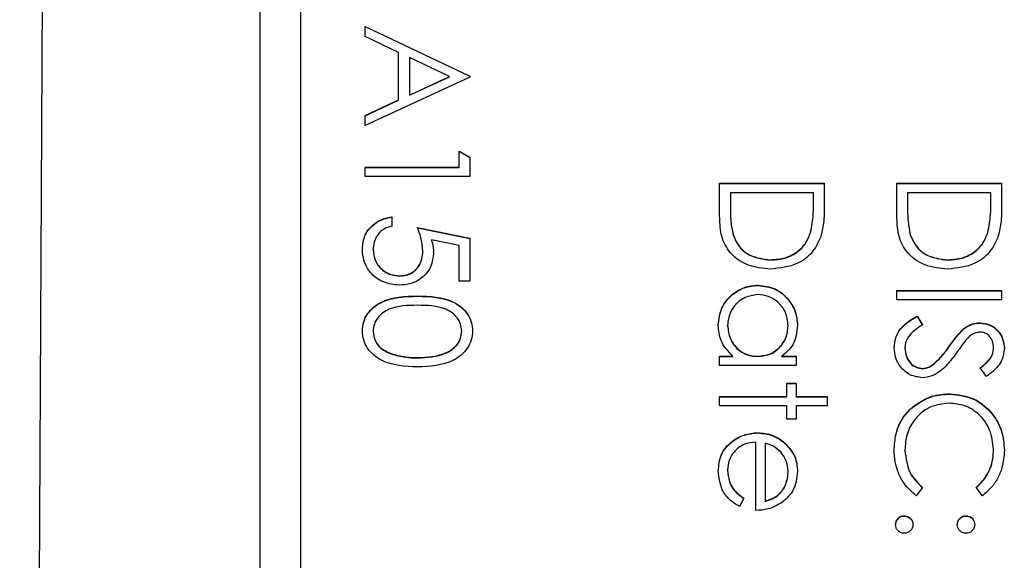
# Model space of a CAD drawing. Header units: millimetres. Extents: x 351 to 1801, y 78 to 1352.
# Tile 22 of 39: x 1608 to 1620, y 657 to 664. Entities that reach past the tile are written whole.
import ezdxf

# ---------------------------------------------------------------- set-up
doc = ezdxf.new("R2010")
doc.units = ezdxf.units.MM

msp = doc.modelspace()

# ---------------------------------------------------------------- linework, layer by layer
at = {"color": 7, "linetype": 'Continuous', "lineweight": 25}
for p, q in [((1608.071, 609.152), (1608.544, 700.912)), ((1611.057, 642.478), (1611.057, 683.478)), ((1611.557, 680.962), (1611.557, 644.985)), ((1612.357, 663.757), (1613.657, 663.14)), ((1612.357, 663.629), (1612.357, 663.757)), ((1612.357, 663.753), (1613.657, 663.137)), ((1612.774, 663.432), (1612.357, 663.629)), ((1612.774, 662.843), (1612.774, 663.432)), ((1613.404, 663.133), (1612.907, 663.369)), ((1612.907, 663.369), (1612.907, 662.904)), ((1613.657, 663.124), (1612.357, 662.524)), ((1612.907, 662.904), (1613.404, 663.133)), ((1612.907, 662.901), (1613.404, 663.13)), ((1613.404, 663.13), (1613.404, 663.133)), ((1613.657, 663.14), (1613.657, 663.124)), ((1612.357, 662.651), (1612.774, 662.843)), ((1612.357, 662.647), (1612.774, 662.839)), ((1612.774, 662.839), (1612.774, 662.843)), ((1612.907, 662.901), (1612.907, 662.904)), ((1612.357, 662.524), (1612.357, 662.651)), ((1613.524, 662.008), (1613.524, 662.208)), ((1613.524, 662.208), (1613.657, 662.131)), ((1613.524, 662.204), (1613.657, 662.128)), ((1613.657, 662.131), (1613.657, 661.891)), ((1612.357, 662.008), (1613.524, 662.008)), ((1612.357, 661.891), (1612.357, 662.008)), ((1612.357, 662.004), (1613.524, 662.004)), ((1613.524, 662.004), (1613.524, 662.008)), ((1613.657, 661.891), (1612.357, 661.891)), ((1616.757, 661.808), (1618.057, 661.808)), ((1616.757, 661.405), (1616.757, 661.808)), ((1616.757, 661.804), (1618.057, 661.804)), ((1616.891, 661.691), (1616.891, 661.542)), ((1617.924, 661.691), (1616.891, 661.691)), ((1617.924, 661.6), (1617.924, 661.691)), ((1618.057, 661.808), (1618.057, 661.545)), ((1618.957, 661.808), (1620.257, 661.808)), ((1618.957, 661.405), (1618.957, 661.808)), ((1618.957, 661.804), (1620.257, 661.804)), ((1619.091, 661.691), (1619.091, 661.542)), ((1620.124, 661.691), (1619.091, 661.691)), ((1620.124, 661.6), (1620.124, 661.691)), ((1620.257, 661.808), (1620.257, 661.545)), ((1617.924, 661.596), (1617.924, 661.6)), ((1620.124, 661.596), (1620.124, 661.6)), ((1616.891, 661.539), (1616.891, 661.542)), ((1619.091, 661.539), (1619.091, 661.542)), ((1612.691, 661.391), (1612.691, 661.275)), ((1613.007, 661.258), (1613.657, 661.125)), ((1613.007, 661.255), (1613.657, 661.121)), ((1617.887, 661.197), (1617.887, 661.201)), ((1620.087, 661.197), (1620.087, 661.201)), ((1613.524, 661.034), (1613.182, 661.104)), ((1613.182, 661.1), (1613.182, 661.104)), ((1613.657, 661.125), (1613.657, 660.592)), ((1616.924, 661.167), (1616.924, 661.171)), ((1619.124, 661.167), (1619.124, 661.171)), ((1612.457, 660.985), (1612.457, 660.988)), ((1613.074, 660.968), (1613.074, 660.972)), ((1613.524, 660.592), (1613.524, 661.034)), ((1617.391, 660.855), (1617.391, 660.858)), ((1619.591, 660.855), (1619.591, 660.858)), ((1612.787, 660.655), (1612.787, 660.659)), ((1613.657, 660.592), (1613.524, 660.592)), ((1617.235, 660.538), (1617.235, 660.542)), ((1618.957, 660.359), (1618.957, 660.475)), ((1618.957, 660.475), (1620.257, 660.475)), ((1618.957, 660.472), (1620.257, 660.472)), ((1620.257, 660.475), (1620.257, 660.359)), ((1613.007, 660.405), (1613.007, 660.409)), ((1620.257, 660.359), (1618.957, 660.359)), ((1619.208, 660.159), (1619.274, 660.049)), ((1619.208, 660.155), (1619.208, 660.159)), ((1619.208, 660.155), (1619.274, 660.045)), ((1616.857, 660.039), (1616.857, 660.043)), ((1617.607, 660.038), (1617.607, 660.042)), ((1619.789, 659.999), (1619.789, 660.003)), ((1619.987, 660.072), (1619.987, 660.076)), ((1612.457, 659.967), (1612.457, 659.97)), ((1613.557, 659.967), (1613.557, 659.97)), ((1619.057, 659.76), (1619.057, 659.764)), ((1619.612, 659.786), (1619.612, 659.79)), ((1620.157, 659.765), (1620.157, 659.768)), ((1612.68, 659.688), (1612.68, 659.692)), ((1613.007, 659.639), (1613.007, 659.643)), ((1616.757, 659.659), (1616.922, 659.659)), ((1616.757, 659.543), (1616.757, 659.659)), ((1616.757, 659.656), (1616.922, 659.656)), ((1616.922, 659.656), (1616.922, 659.659)), ((1617.23, 659.656), (1617.23, 659.659)), ((1617.531, 659.659), (1617.707, 659.659)), ((1617.531, 659.656), (1617.531, 659.659)), ((1617.531, 659.656), (1617.707, 659.656)), ((1617.707, 659.659), (1617.707, 659.543)), ((1617.707, 659.543), (1616.757, 659.543)), ((1619.278, 659.506), (1619.278, 659.509)), ((1619.405, 659.552), (1619.405, 659.556)), ((1620.071, 659.409), (1619.991, 659.515)), ((1617.591, 659.326), (1617.707, 659.326)), ((1617.591, 659.159), (1617.591, 659.326)), ((1617.591, 659.322), (1617.707, 659.322)), ((1617.707, 659.326), (1617.707, 659.159)), ((1616.757, 659.159), (1617.591, 659.159)), ((1616.757, 659.043), (1616.757, 659.159)), ((1616.757, 659.156), (1617.591, 659.156)), ((1617.591, 659.156), (1617.591, 659.159)), ((1617.707, 659.159), (1618.091, 659.159)), ((1617.707, 659.156), (1617.707, 659.159)), ((1617.707, 659.156), (1618.091, 659.156)), ((1618.091, 659.159), (1618.091, 659.043)), ((1619.615, 659.189), (1619.615, 659.193)), ((1617.591, 659.043), (1616.757, 659.043)), ((1617.591, 658.876), (1617.591, 659.043)), ((1617.707, 659.043), (1617.707, 658.876)), ((1618.091, 659.043), (1617.707, 659.043)), ((1619.151, 659.024), (1619.151, 659.028)), ((1617.707, 658.876), (1617.591, 658.876)), ((1617.23, 658.706), (1617.23, 658.71)), ((1617.207, 657.744), (1617.207, 658.593)), ((1617.324, 658.581), (1617.324, 657.86)), ((1617.547, 658.597), (1617.547, 658.6)), ((1619.057, 658.489), (1619.057, 658.493)), ((1620.157, 658.497), (1620.157, 658.501)), ((1616.857, 658.243), (1616.857, 658.247)), ((1617.607, 658.22), (1617.607, 658.223)), ((1619.274, 658.029), (1619.197, 657.927)), ((1620.019, 657.927), (1619.941, 658.029)), ((1617.057, 657.897), (1617.003, 657.794)), ((1617.324, 657.857), (1617.324, 657.86)), ((1619.049, 657.674), (1619.049, 657.677)), ((1619.816, 657.674), (1619.816, 657.677))]:
    msp.add_line(p, q, dxfattribs=at)
for points, knots in [([(1617.887, 661.201), (1617.901, 661.275), (1617.924, 661.407), (1617.924, 661.541), (1617.924, 661.6)], [0, 0, 0, 0, 0.559542, 1, 1, 1, 1]), ([(1617.887, 661.197), (1617.901, 661.271), (1617.924, 661.403), (1617.924, 661.537), (1617.924, 661.596)], [0, 0, 0, 0, 0.559542, 1, 1, 1, 1]), ([(1620.087, 661.201), (1620.101, 661.275), (1620.124, 661.407), (1620.124, 661.541), (1620.124, 661.6)], [0, 0, 0, 0, 0.559542, 1, 1, 1, 1]), ([(1620.087, 661.197), (1620.101, 661.271), (1620.124, 661.403), (1620.124, 661.537), (1620.124, 661.596)], [0, 0, 0, 0, 0.559542, 1, 1, 1, 1]), ([(1616.891, 661.542), (1616.89, 661.472), (1616.89, 661.347), (1616.913, 661.225), (1616.924, 661.171)], [0, 0, 0, 0, 0.560426, 1, 1, 1, 1]), ([(1616.891, 661.539), (1616.89, 661.469), (1616.89, 661.344), (1616.913, 661.221), (1616.924, 661.167)], [0, 0, 0, 0, 0.5604262, 1, 1, 1, 1]), ([(1618.057, 661.545), (1618.057, 661.467), (1618.057, 661.328), (1618.025, 661.193), (1618.01, 661.133)], [0, 0, 0, 0, 0.560445, 1, 1, 1, 1]), ([(1619.091, 661.542), (1619.09, 661.472), (1619.09, 661.347), (1619.113, 661.225), (1619.124, 661.171)], [0, 0, 0, 0, 0.5604262, 1, 1, 1, 1]), ([(1619.091, 661.539), (1619.09, 661.469), (1619.09, 661.344), (1619.113, 661.221), (1619.124, 661.167)], [0, 0, 0, 0, 0.560426, 1, 1, 1, 1]), ([(1620.257, 661.545), (1620.257, 661.467), (1620.257, 661.328), (1620.225, 661.193), (1620.21, 661.133)], [0, 0, 0, 0, 0.560445, 1, 1, 1, 1]), ([(1612.324, 660.995), (1612.33, 661.051), (1612.341, 661.162), (1612.441, 661.288), (1612.562, 661.366), (1612.648, 661.383), (1612.691, 661.391)], [0, 0, 0, 0, 0.2796245, 0.5590192, 0.7793803, 1, 1, 1, 1]), ([(1612.324, 660.991), (1612.33, 661.047), (1612.341, 661.159), (1612.441, 661.284), (1612.562, 661.362), (1612.648, 661.379), (1612.691, 661.388)], [0, 0, 0, 0, 0.279625, 0.559019, 0.77938, 1, 1, 1, 1]), ([(1617.391, 660.742), (1617.293, 660.751), (1617.098, 660.77), (1616.866, 660.939), (1616.764, 661.175), (1616.76, 661.328), (1616.757, 661.405)], [0, 0, 0, 0, 0.280124, 0.559248, 0.778837, 1, 1, 1, 1]), ([(1619.591, 660.742), (1619.493, 660.751), (1619.298, 660.77), (1619.066, 660.939), (1618.964, 661.175), (1618.96, 661.328), (1618.957, 661.405)], [0, 0, 0, 0, 0.280124, 0.559248, 0.778837, 1, 1, 1, 1]), ([(1612.691, 661.275), (1612.654, 661.265), (1612.581, 661.245), (1612.506, 661.165), (1612.465, 661.077), (1612.46, 661.018), (1612.457, 660.988)], [0, 0, 0, 0, 0.28005, 0.559166, 0.779583, 1, 1, 1, 1]), ([(1613.074, 660.972), (1613.068, 661.027), (1613.058, 661.125), (1613.023, 661.217), (1613.007, 661.258)], [0, 0, 0, 0, 0.559416, 1, 1, 1, 1]), ([(1617.391, 660.858), (1617.452, 660.863), (1617.574, 660.871), (1617.727, 660.952), (1617.836, 661.066), (1617.87, 661.156), (1617.887, 661.201)], [0, 0, 0, 0, 0.280178, 0.559765, 0.779797, 1, 1, 1, 1]), ([(1619.591, 660.858), (1619.652, 660.863), (1619.774, 660.871), (1619.927, 660.952), (1620.036, 661.066), (1620.07, 661.156), (1620.087, 661.201)], [0, 0, 0, 0, 0.280178, 0.559765, 0.779797, 1, 1, 1, 1]), ([(1613.182, 661.104), (1613.19, 661.076), (1613.204, 661.026), (1613.206, 660.974), (1613.207, 660.951)], [0, 0, 0, 0, 0.560064, 1, 1, 1, 1]), ([(1613.182, 661.1), (1613.19, 661.072), (1613.204, 661.022), (1613.206, 660.97), (1613.207, 660.947)], [0, 0, 0, 0, 0.560064, 1, 1, 1, 1]), ([(1616.924, 661.171), (1616.946, 661.119), (1616.992, 661.015), (1617.156, 660.884), (1617.302, 660.868), (1617.391, 660.858)], [0, 0, 0, 0, 0.280536, 0.561015, 1, 1, 1, 1]), ([(1616.924, 661.167), (1616.946, 661.115), (1616.992, 661.012), (1617.156, 660.881), (1617.302, 660.865), (1617.391, 660.855)], [0, 0, 0, 0, 0.280536, 0.561015, 1, 1, 1, 1]), ([(1617.391, 660.855), (1617.452, 660.859), (1617.574, 660.867), (1617.727, 660.948), (1617.836, 661.063), (1617.87, 661.152), (1617.887, 661.197)], [0, 0, 0, 0, 0.280178, 0.559765, 0.779797, 1, 1, 1, 1]), ([(1618.01, 661.133), (1617.978, 661.067), (1617.914, 660.935), (1617.695, 660.774), (1617.506, 660.754), (1617.391, 660.742)], [0, 0, 0, 0, 0.2802641, 0.5607148, 1, 1, 1, 1]), ([(1619.124, 661.171), (1619.146, 661.119), (1619.192, 661.015), (1619.356, 660.884), (1619.502, 660.868), (1619.591, 660.858)], [0, 0, 0, 0, 0.280536, 0.561015, 1, 1, 1, 1]), ([(1619.124, 661.167), (1619.146, 661.115), (1619.192, 661.012), (1619.356, 660.881), (1619.502, 660.865), (1619.591, 660.855)], [0, 0, 0, 0, 0.280536, 0.561015, 1, 1, 1, 1]), ([(1619.591, 660.855), (1619.652, 660.859), (1619.774, 660.867), (1619.927, 660.948), (1620.036, 661.063), (1620.07, 661.152), (1620.087, 661.197)], [0, 0, 0, 0, 0.280178, 0.559765, 0.779797, 1, 1, 1, 1]), ([(1620.21, 661.133), (1620.178, 661.067), (1620.114, 660.935), (1619.895, 660.774), (1619.706, 660.754), (1619.591, 660.742)], [0, 0, 0, 0, 0.280264, 0.560715, 1, 1, 1, 1]), ([(1612.782, 660.542), (1612.715, 660.55), (1612.58, 660.565), (1612.423, 660.681), (1612.336, 660.836), (1612.328, 660.942), (1612.324, 660.995)], [0, 0, 0, 0, 0.279864, 0.559271, 0.779424, 1, 1, 1, 1]), ([(1612.457, 660.988), (1612.463, 660.94), (1612.474, 660.842), (1612.563, 660.734), (1612.672, 660.668), (1612.749, 660.662), (1612.787, 660.659)], [0, 0, 0, 0, 0.279617, 0.559357, 0.779559, 1, 1, 1, 1]), ([(1612.457, 660.985), (1612.463, 660.936), (1612.474, 660.839), (1612.563, 660.73), (1612.672, 660.664), (1612.749, 660.658), (1612.787, 660.655)], [0, 0, 0, 0, 0.279617, 0.559357, 0.779559, 1, 1, 1, 1]), ([(1612.787, 660.659), (1612.832, 660.663), (1612.922, 660.673), (1613.019, 660.76), (1613.068, 660.866), (1613.072, 660.937), (1613.074, 660.972)], [0, 0, 0, 0, 0.279539, 0.5586168, 0.7790473, 1, 1, 1, 1]), ([(1612.787, 660.655), (1612.832, 660.66), (1612.922, 660.669), (1613.019, 660.757), (1613.068, 660.863), (1613.072, 660.933), (1613.074, 660.968)], [0, 0, 0, 0, 0.279539, 0.558617, 0.779047, 1, 1, 1, 1]), ([(1613.207, 660.951), (1613.201, 660.889), (1613.187, 660.764), (1613.07, 660.628), (1612.928, 660.552), (1612.831, 660.545), (1612.782, 660.542)], [0, 0, 0, 0, 0.2796881, 0.5590255, 0.7792916, 1, 1, 1, 1]), ([(1616.741, 660.047), (1616.749, 660.12), (1616.766, 660.266), (1616.901, 660.427), (1617.063, 660.527), (1617.177, 660.537), (1617.235, 660.542)], [0, 0, 0, 0, 0.279573, 0.559333, 0.779589, 1, 1, 1, 1]), ([(1616.741, 660.043), (1616.749, 660.116), (1616.766, 660.262), (1616.901, 660.424), (1617.063, 660.524), (1617.177, 660.533), (1617.235, 660.538)], [0, 0, 0, 0, 0.2795734, 0.559333, 0.7795891, 1, 1, 1, 1]), ([(1617.235, 660.542), (1617.308, 660.533), (1617.453, 660.515), (1617.612, 660.377), (1617.709, 660.215), (1617.719, 660.1), (1617.724, 660.043)], [0, 0, 0, 0, 0.279413, 0.559191, 0.779548, 1, 1, 1, 1]), ([(1617.235, 660.538), (1617.308, 660.529), (1617.453, 660.511), (1617.612, 660.374), (1617.709, 660.211), (1617.719, 660.097), (1617.724, 660.04)], [0, 0, 0, 0, 0.279413, 0.559191, 0.779548, 1, 1, 1, 1]), ([(1612.324, 659.974), (1612.327, 660.012), (1612.333, 660.088), (1612.401, 660.226), (1612.62, 660.397), (1612.852, 660.404), (1613.007, 660.409)], [0, 0, 0, 0, 0.125551, 0.25109, 0.50025, 1, 1, 1, 1]), ([(1612.324, 659.971), (1612.327, 660.009), (1612.333, 660.084), (1612.401, 660.222), (1612.62, 660.393), (1612.852, 660.4), (1613.007, 660.405)], [0, 0, 0, 0, 0.1255507, 0.25109, 0.5002501, 1, 1, 1, 1]), ([(1613.007, 660.409), (1613.162, 660.404), (1613.356, 660.397), (1613.552, 660.276), (1613.629, 660.192), (1613.681, 660.088), (1613.688, 660.012), (1613.691, 659.974)], [0, 0, 0, 0, 0.498702, 0.624177, 0.749467, 0.874745, 1, 1, 1, 1]), ([(1613.007, 660.405), (1613.162, 660.4), (1613.356, 660.394), (1613.552, 660.273), (1613.629, 660.188), (1613.681, 660.085), (1613.688, 660.009), (1613.691, 659.971)], [0, 0, 0, 0, 0.498702, 0.6241765, 0.7494675, 0.8747453, 1, 1, 1, 1]), ([(1617.234, 660.425), (1617.178, 660.417), (1617.067, 660.402), (1616.943, 660.299), (1616.87, 660.174), (1616.862, 660.086), (1616.857, 660.043)], [0, 0, 0, 0, 0.279429, 0.559146, 0.77957, 1, 1, 1, 1]), ([(1617.607, 660.042), (1617.601, 660.097), (1617.588, 660.209), (1617.489, 660.335), (1617.365, 660.411), (1617.277, 660.421), (1617.234, 660.425)], [0, 0, 0, 0, 0.279767, 0.559291, 0.779719, 1, 1, 1, 1]), ([(1613.007, 660.292), (1612.886, 660.291), (1612.704, 660.29), (1612.526, 660.165), (1612.467, 660.06), (1612.46, 660), (1612.457, 659.97)], [0, 0, 0, 0, 0.500291, 0.749086, 0.874606, 1, 1, 1, 1]), ([(1613.557, 659.97), (1613.554, 660), (1613.548, 660.06), (1613.503, 660.139), (1613.439, 660.202), (1613.28, 660.288), (1613.129, 660.29), (1613.007, 660.292)], [0, 0, 0, 0, 0.125139, 0.250418, 0.375519, 0.500847, 1, 1, 1, 1]), ([(1618.924, 659.764), (1618.929, 659.812), (1618.938, 659.908), (1619.036, 660.056), (1619.143, 660.12), (1619.208, 660.159)], [0, 0, 0, 0, 0.27988, 0.559666, 1, 1, 1, 1]), ([(1618.924, 659.76), (1618.929, 659.808), (1618.938, 659.904), (1619.036, 660.052), (1619.143, 660.116), (1619.208, 660.155)], [0, 0, 0, 0, 0.27988, 0.559666, 1, 1, 1, 1]), ([(1616.922, 659.659), (1616.863, 659.721), (1616.759, 659.831), (1616.746, 659.981), (1616.741, 660.047)], [0, 0, 0, 0, 0.558763, 1, 1, 1, 1]), ([(1616.857, 660.043), (1616.864, 659.987), (1616.877, 659.876), (1616.973, 659.746), (1617.098, 659.671), (1617.186, 659.663), (1617.23, 659.659)], [0, 0, 0, 0, 0.279822, 0.559387, 0.779603, 1, 1, 1, 1]), ([(1616.857, 660.039), (1616.864, 659.984), (1616.877, 659.872), (1616.973, 659.743), (1617.098, 659.667), (1617.186, 659.659), (1617.23, 659.656)], [0, 0, 0, 0, 0.279822, 0.559387, 0.779603, 1, 1, 1, 1]), ([(1617.23, 659.659), (1617.287, 659.665), (1617.399, 659.678), (1617.523, 659.783), (1617.597, 659.909), (1617.604, 659.998), (1617.607, 660.042)], [0, 0, 0, 0, 0.27966, 0.55921, 0.779487, 1, 1, 1, 1]), ([(1617.23, 659.656), (1617.287, 659.662), (1617.399, 659.674), (1617.523, 659.779), (1617.597, 659.906), (1617.604, 659.994), (1617.607, 660.038)], [0, 0, 0, 0, 0.27966, 0.55921, 0.779487, 1, 1, 1, 1]), ([(1617.724, 660.043), (1617.714, 659.958), (1617.697, 659.804), (1617.582, 659.704), (1617.531, 659.659)], [0, 0, 0, 0, 0.5590621, 1, 1, 1, 1]), ([(1619.274, 660.049), (1619.215, 660.01), (1619.132, 659.957), (1619.066, 659.847), (1619.06, 659.791), (1619.057, 659.764)], [0, 0, 0, 0, 0.559321, 0.779782, 1, 1, 1, 1]), ([(1619.612, 659.79), (1619.642, 659.832), (1619.696, 659.908), (1619.761, 659.974), (1619.789, 660.003)], [0, 0, 0, 0, 0.560413, 1, 1, 1, 1]), ([(1619.612, 659.786), (1619.642, 659.829), (1619.696, 659.904), (1619.761, 659.97), (1619.789, 659.999)], [0, 0, 0, 0, 0.560413, 1, 1, 1, 1]), ([(1619.789, 660.003), (1619.823, 660.026), (1619.883, 660.067), (1619.955, 660.073), (1619.987, 660.076)], [0, 0, 0, 0, 0.5598405, 1, 1, 1, 1]), ([(1619.789, 659.999), (1619.823, 660.022), (1619.883, 660.063), (1619.955, 660.069), (1619.987, 660.072)], [0, 0, 0, 0, 0.55984, 1, 1, 1, 1]), ([(1619.987, 660.076), (1620.033, 660.07), (1620.126, 660.059), (1620.226, 659.97), (1620.281, 659.864), (1620.288, 659.792), (1620.291, 659.755)], [0, 0, 0, 0, 0.279553, 0.558798, 0.779378, 1, 1, 1, 1]), ([(1619.987, 660.072), (1620.033, 660.066), (1620.126, 660.055), (1620.226, 659.966), (1620.281, 659.86), (1620.288, 659.788), (1620.291, 659.752)], [0, 0, 0, 0, 0.279553, 0.558798, 0.779378, 1, 1, 1, 1]), ([(1613.007, 659.526), (1612.851, 659.533), (1612.617, 659.544), (1612.401, 659.721), (1612.333, 659.86), (1612.327, 659.936), (1612.324, 659.974)], [0, 0, 0, 0, 0.499407, 0.748743, 0.874372, 1, 1, 1, 1]), ([(1612.457, 659.97), (1612.462, 659.935), (1612.471, 659.864), (1612.545, 659.754), (1612.629, 659.715), (1612.68, 659.692)], [0, 0, 0, 0, 0.280257, 0.560781, 1, 1, 1, 1]), ([(1612.457, 659.967), (1612.462, 659.931), (1612.471, 659.86), (1612.545, 659.751), (1612.629, 659.712), (1612.68, 659.688)], [0, 0, 0, 0, 0.280257, 0.560781, 1, 1, 1, 1]), ([(1613.691, 659.974), (1613.688, 659.936), (1613.681, 659.86), (1613.614, 659.72), (1613.397, 659.545), (1613.163, 659.533), (1613.007, 659.526)], [0, 0, 0, 0, 0.1256001, 0.2511969, 0.5005813, 1, 1, 1, 1]), ([(1613.007, 659.643), (1613.128, 659.647), (1613.309, 659.655), (1613.487, 659.776), (1613.548, 659.881), (1613.554, 659.941), (1613.557, 659.97)], [0, 0, 0, 0, 0.500072, 0.749021, 0.874598, 1, 1, 1, 1]), ([(1613.007, 659.639), (1613.128, 659.644), (1613.309, 659.651), (1613.487, 659.773), (1613.548, 659.878), (1613.554, 659.937), (1613.557, 659.967)], [0, 0, 0, 0, 0.500072, 0.749021, 0.874598, 1, 1, 1, 1]), ([(1619.825, 659.873), (1619.8, 659.841), (1619.755, 659.784), (1619.714, 659.725), (1619.695, 659.699)], [0, 0, 0, 0, 0.559906, 1, 1, 1, 1]), ([(1619.993, 659.959), (1619.975, 659.957), (1619.938, 659.954), (1619.878, 659.926), (1619.845, 659.893), (1619.825, 659.873)], [0, 0, 0, 0, 0.279946, 0.559774, 1, 1, 1, 1]), ([(1620.157, 659.768), (1620.155, 659.795), (1620.151, 659.848), (1620.111, 659.911), (1620.055, 659.953), (1620.013, 659.957), (1619.993, 659.959)], [0, 0, 0, 0, 0.280274, 0.559931, 0.77992, 1, 1, 1, 1]), ([(1619.276, 659.393), (1619.223, 659.4), (1619.116, 659.414), (1619.003, 659.518), (1618.934, 659.638), (1618.927, 659.722), (1618.924, 659.764)], [0, 0, 0, 0, 0.279183, 0.559085, 0.779446, 1, 1, 1, 1]), ([(1619.057, 659.764), (1619.061, 659.729), (1619.068, 659.659), (1619.12, 659.574), (1619.195, 659.52), (1619.25, 659.513), (1619.278, 659.509)], [0, 0, 0, 0, 0.280276, 0.560148, 0.780153, 1, 1, 1, 1]), ([(1619.057, 659.76), (1619.061, 659.725), (1619.068, 659.655), (1619.12, 659.57), (1619.195, 659.516), (1619.25, 659.509), (1619.278, 659.506)], [0, 0, 0, 0, 0.280276, 0.560148, 0.780153, 1, 1, 1, 1]), ([(1619.405, 659.556), (1619.448, 659.596), (1619.525, 659.667), (1619.586, 659.753), (1619.612, 659.79)], [0, 0, 0, 0, 0.559496, 1, 1, 1, 1]), ([(1619.405, 659.552), (1619.448, 659.592), (1619.525, 659.664), (1619.586, 659.749), (1619.612, 659.786)], [0, 0, 0, 0, 0.5594958, 1, 1, 1, 1]), ([(1619.991, 659.515), (1620.019, 659.537), (1620.065, 659.574), (1620.12, 659.635), (1620.152, 659.699), (1620.155, 659.745), (1620.157, 659.768)], [0, 0, 0, 0, 0.340409, 0.560482, 0.78018, 1, 1, 1, 1]), ([(1619.991, 659.511), (1620.019, 659.534), (1620.065, 659.571), (1620.12, 659.632), (1620.152, 659.695), (1620.155, 659.742), (1620.157, 659.765)], [0, 0, 0, 0, 0.3404085, 0.560482, 0.7801798, 1, 1, 1, 1]), ([(1620.291, 659.755), (1620.285, 659.707), (1620.275, 659.627), (1620.213, 659.532), (1620.146, 659.466), (1620.096, 659.428), (1620.071, 659.409)], [0, 0, 0, 0, 0.338729, 0.558835, 0.779344, 1, 1, 1, 1]), ([(1612.68, 659.692), (1612.74, 659.675), (1612.847, 659.646), (1612.958, 659.643), (1613.007, 659.643)], [0, 0, 0, 0, 0.5595988, 1, 1, 1, 1]), ([(1612.68, 659.688), (1612.74, 659.672), (1612.847, 659.642), (1612.958, 659.64), (1613.007, 659.639)], [0, 0, 0, 0, 0.559599, 1, 1, 1, 1]), ([(1619.695, 659.699), (1619.659, 659.65), (1619.598, 659.569), (1619.498, 659.471), (1619.394, 659.407), (1619.315, 659.398), (1619.276, 659.393)], [0, 0, 0, 0, 0.340499, 0.560704, 0.780578, 1, 1, 1, 1]), ([(1619.278, 659.509), (1619.303, 659.512), (1619.35, 659.518), (1619.388, 659.544), (1619.405, 659.556)], [0, 0, 0, 0, 0.55899, 1, 1, 1, 1]), ([(1619.278, 659.506), (1619.303, 659.509), (1619.35, 659.515), (1619.388, 659.541), (1619.405, 659.552)], [0, 0, 0, 0, 0.55899, 1, 1, 1, 1]), ([(1619.151, 659.028), (1619.23, 659.082), (1619.371, 659.178), (1619.54, 659.188), (1619.615, 659.193)], [0, 0, 0, 0, 0.559029, 1, 1, 1, 1]), ([(1619.151, 659.024), (1619.23, 659.078), (1619.371, 659.174), (1619.54, 659.185), (1619.615, 659.189)], [0, 0, 0, 0, 0.559029, 1, 1, 1, 1]), ([(1619.615, 659.193), (1619.717, 659.181), (1619.921, 659.157), (1620.144, 658.965), (1620.273, 658.734), (1620.285, 658.574), (1620.291, 658.494)], [0, 0, 0, 0, 0.279512, 0.55908, 0.779374, 1, 1, 1, 1]), ([(1619.615, 659.189), (1619.717, 659.177), (1619.921, 659.154), (1620.144, 658.961), (1620.273, 658.73), (1620.285, 658.57), (1620.291, 658.49)], [0, 0, 0, 0, 0.279512, 0.55908, 0.779374, 1, 1, 1, 1]), ([(1618.924, 658.492), (1618.928, 658.561), (1618.934, 658.673), (1618.987, 658.821), (1619.056, 658.936), (1619.119, 658.997), (1619.151, 659.028)], [0, 0, 0, 0, 0.339838, 0.559927, 0.779959, 1, 1, 1, 1]), ([(1618.924, 658.489), (1618.928, 658.557), (1618.934, 658.67), (1618.987, 658.818), (1619.056, 658.933), (1619.119, 658.994), (1619.151, 659.024)], [0, 0, 0, 0, 0.339838, 0.559927, 0.779959, 1, 1, 1, 1]), ([(1619.606, 659.076), (1619.522, 659.066), (1619.354, 659.046), (1619.172, 658.884), (1619.071, 658.691), (1619.062, 658.559), (1619.057, 658.493)], [0, 0, 0, 0, 0.279434, 0.558921, 0.779283, 1, 1, 1, 1]), ([(1620.157, 658.501), (1620.148, 658.584), (1620.129, 658.75), (1619.988, 658.943), (1619.802, 659.058), (1619.671, 659.07), (1619.606, 659.076)], [0, 0, 0, 0, 0.279856, 0.559519, 0.779686, 1, 1, 1, 1]), ([(1616.741, 658.232), (1616.747, 658.304), (1616.76, 658.449), (1616.899, 658.604), (1617.061, 658.694), (1617.173, 658.705), (1617.23, 658.71)], [0, 0, 0, 0, 0.2798853, 0.5588589, 0.779462, 1, 1, 1, 1]), ([(1616.741, 658.229), (1616.747, 658.301), (1616.76, 658.445), (1616.899, 658.6), (1617.061, 658.691), (1617.173, 658.701), (1617.23, 658.706)], [0, 0, 0, 0, 0.279885, 0.558859, 0.779462, 1, 1, 1, 1]), ([(1617.23, 658.71), (1617.294, 658.704), (1617.41, 658.694), (1617.505, 658.629), (1617.547, 658.6)], [0, 0, 0, 0, 0.5594271, 1, 1, 1, 1]), ([(1617.23, 658.706), (1617.294, 658.7), (1617.41, 658.69), (1617.505, 658.625), (1617.547, 658.597)], [0, 0, 0, 0, 0.559427, 1, 1, 1, 1]), ([(1617.207, 658.593), (1617.156, 658.587), (1617.053, 658.575), (1616.937, 658.483), (1616.867, 658.368), (1616.861, 658.287), (1616.857, 658.247)], [0, 0, 0, 0, 0.279963, 0.559359, 0.779526, 1, 1, 1, 1]), ([(1617.518, 658.468), (1617.486, 658.496), (1617.429, 658.547), (1617.356, 658.571), (1617.324, 658.581)], [0, 0, 0, 0, 0.558795, 1, 1, 1, 1]), ([(1617.547, 658.6), (1617.604, 658.542), (1617.707, 658.438), (1617.719, 658.293), (1617.724, 658.229)], [0, 0, 0, 0, 0.558577, 1, 1, 1, 1]), ([(1617.547, 658.597), (1617.604, 658.539), (1617.707, 658.434), (1617.719, 658.29), (1617.724, 658.226)], [0, 0, 0, 0, 0.558577, 1, 1, 1, 1]), ([(1617.607, 658.223), (1617.603, 658.274), (1617.595, 658.364), (1617.542, 658.436), (1617.518, 658.468)], [0, 0, 0, 0, 0.559458, 1, 1, 1, 1]), ([(1619.197, 657.927), (1619.141, 657.976), (1619.05, 658.058), (1618.972, 658.21), (1618.93, 658.349), (1618.926, 658.444), (1618.924, 658.492)], [0, 0, 0, 0, 0.339341, 0.559515, 0.77972, 1, 1, 1, 1]), ([(1619.057, 658.493), (1619.07, 658.393), (1619.091, 658.213), (1619.218, 658.085), (1619.274, 658.029)], [0, 0, 0, 0, 0.558772, 1, 1, 1, 1]), ([(1619.057, 658.489), (1619.07, 658.389), (1619.091, 658.209), (1619.218, 658.082), (1619.274, 658.025)], [0, 0, 0, 0, 0.558772, 1, 1, 1, 1]), ([(1619.941, 658.029), (1619.985, 658.071), (1620.058, 658.141), (1620.119, 658.268), (1620.152, 658.383), (1620.156, 658.462), (1620.157, 658.501)], [0, 0, 0, 0, 0.339327, 0.559466, 0.779727, 1, 1, 1, 1]), ([(1619.941, 658.025), (1619.985, 658.068), (1620.058, 658.138), (1620.119, 658.265), (1620.152, 658.379), (1620.156, 658.458), (1620.157, 658.497)], [0, 0, 0, 0, 0.339327, 0.559466, 0.779727, 1, 1, 1, 1]), ([(1620.291, 658.494), (1620.286, 658.419), (1620.277, 658.297), (1620.21, 658.14), (1620.13, 658.019), (1620.056, 657.958), (1620.019, 657.927)], [0, 0, 0, 0, 0.33969, 0.55984, 0.77993, 1, 1, 1, 1]), ([(1617.003, 657.794), (1616.96, 657.82), (1616.874, 657.873), (1616.764, 658.022), (1616.749, 658.153), (1616.741, 658.232)], [0, 0, 0, 0, 0.280919, 0.561407, 1, 1, 1, 1]), ([(1616.857, 658.247), (1616.862, 658.199), (1616.87, 658.12), (1616.917, 658.02), (1616.981, 657.95), (1617.032, 657.915), (1617.057, 657.897)], [0, 0, 0, 0, 0.339465, 0.559626, 0.779498, 1, 1, 1, 1]), ([(1616.857, 658.243), (1616.862, 658.195), (1616.87, 658.117), (1616.917, 658.016), (1616.981, 657.946), (1617.032, 657.911), (1617.057, 657.894)], [0, 0, 0, 0, 0.339465, 0.559626, 0.779498, 1, 1, 1, 1]), ([(1617.324, 657.86), (1617.369, 657.875), (1617.459, 657.903), (1617.549, 658.003), (1617.599, 658.113), (1617.604, 658.187), (1617.607, 658.223)], [0, 0, 0, 0, 0.280138, 0.559194, 0.779598, 1, 1, 1, 1]), ([(1617.324, 657.857), (1617.369, 657.871), (1617.459, 657.899), (1617.549, 657.999), (1617.599, 658.11), (1617.604, 658.183), (1617.607, 658.22)], [0, 0, 0, 0, 0.280138, 0.559194, 0.779598, 1, 1, 1, 1]), ([(1617.724, 658.229), (1617.714, 658.145), (1617.697, 657.994), (1617.586, 657.892), (1617.537, 657.847)], [0, 0, 0, 0, 0.558919, 1, 1, 1, 1]), ([(1617.537, 657.847), (1617.48, 657.813), (1617.378, 657.753), (1617.259, 657.746), (1617.207, 657.744)], [0, 0, 0, 0, 0.558897, 1, 1, 1, 1]), ([(1618.941, 657.569), (1618.943, 657.585), (1618.947, 657.617), (1618.976, 657.652), (1619.011, 657.674), (1619.036, 657.676), (1619.049, 657.677)], [0, 0, 0, 0, 0.279581, 0.559143, 0.779575, 1, 1, 1, 1]), ([(1618.941, 657.565), (1618.943, 657.581), (1618.947, 657.613), (1618.976, 657.648), (1619.011, 657.67), (1619.036, 657.672), (1619.049, 657.674)], [0, 0, 0, 0, 0.279581, 0.559143, 0.779575, 1, 1, 1, 1]), ([(1619.049, 657.677), (1619.065, 657.675), (1619.097, 657.671), (1619.132, 657.642), (1619.154, 657.606), (1619.156, 657.581), (1619.157, 657.569)], [0, 0, 0, 0, 0.279576, 0.559284, 0.779552, 1, 1, 1, 1]), ([(1619.049, 657.674), (1619.065, 657.672), (1619.097, 657.668), (1619.132, 657.638), (1619.154, 657.603), (1619.156, 657.578), (1619.157, 657.565)], [0, 0, 0, 0, 0.2795762, 0.5592837, 0.7795524, 1, 1, 1, 1]), ([(1619.707, 657.569), (1619.709, 657.585), (1619.713, 657.617), (1619.742, 657.652), (1619.778, 657.674), (1619.803, 657.676), (1619.816, 657.677)], [0, 0, 0, 0, 0.279647, 0.559299, 0.779615, 1, 1, 1, 1]), ([(1619.707, 657.565), (1619.709, 657.581), (1619.713, 657.613), (1619.742, 657.648), (1619.778, 657.67), (1619.803, 657.672), (1619.816, 657.674)], [0, 0, 0, 0, 0.279647, 0.559299, 0.779615, 1, 1, 1, 1]), ([(1619.816, 657.677), (1619.832, 657.675), (1619.863, 657.671), (1619.899, 657.642), (1619.92, 657.606), (1619.923, 657.581), (1619.924, 657.569)], [0, 0, 0, 0, 0.279585, 0.559454, 0.779697, 1, 1, 1, 1]), ([(1619.816, 657.674), (1619.832, 657.672), (1619.863, 657.668), (1619.899, 657.638), (1619.92, 657.603), (1619.923, 657.578), (1619.924, 657.565)], [0, 0, 0, 0, 0.279585, 0.559454, 0.779697, 1, 1, 1, 1]), ([(1619.049, 657.461), (1619.033, 657.462), (1619.001, 657.466), (1618.966, 657.496), (1618.944, 657.531), (1618.942, 657.556), (1618.941, 657.569)], [0, 0, 0, 0, 0.279469, 0.559358, 0.779674, 1, 1, 1, 1]), ([(1619.157, 657.569), (1619.155, 657.553), (1619.152, 657.521), (1619.122, 657.486), (1619.087, 657.464), (1619.062, 657.462), (1619.049, 657.461)], [0, 0, 0, 0, 0.279602, 0.559212, 0.779475, 1, 1, 1, 1]), ([(1619.816, 657.461), (1619.8, 657.462), (1619.768, 657.466), (1619.732, 657.496), (1619.71, 657.531), (1619.708, 657.556), (1619.707, 657.569)], [0, 0, 0, 0, 0.279517, 0.559326, 0.779544, 1, 1, 1, 1]), ([(1619.924, 657.569), (1619.922, 657.553), (1619.918, 657.521), (1619.889, 657.486), (1619.853, 657.464), (1619.828, 657.462), (1619.816, 657.461)], [0, 0, 0, 0, 0.279602, 0.559212, 0.779475, 1, 1, 1, 1])]:
    msp.add_open_spline(points, degree=3, knots=knots, dxfattribs=at)

doc.saveas('drawing.dxf')
